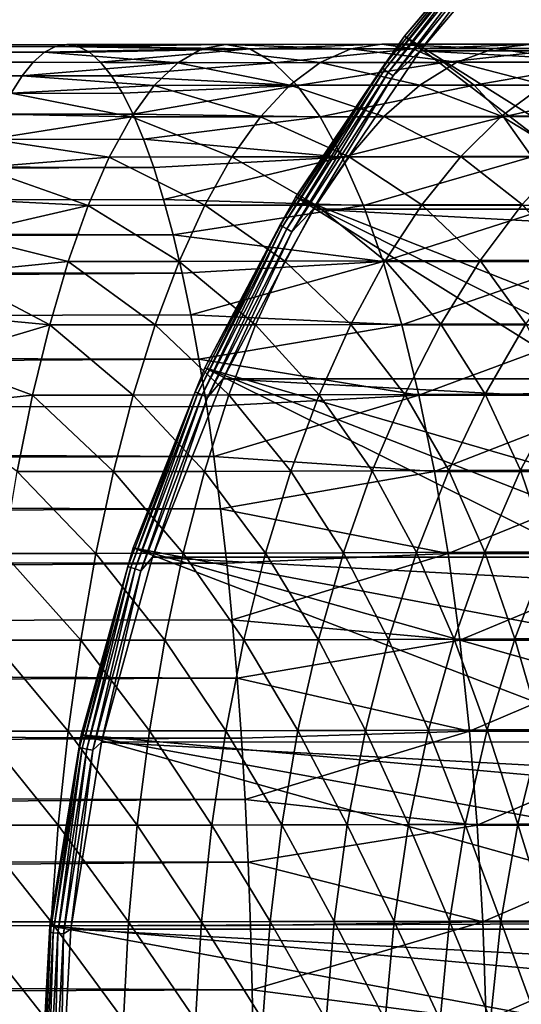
# Model space of a CAD drawing. Header units: metres. Extents: x -237 to 25, y -25 to 25.
# Tile 159 of 165: x -25.67 to -18.56, y 1.63 to 15.6. Entities that reach past the tile are written whole.
import ezdxf

# ---------------------------------------------------------------- set-up
doc = ezdxf.new("R2010")
doc.units = ezdxf.units.M
doc.layers.add('solid_10481232', color=7, linetype='CONTINUOUS')

msp = doc.modelspace()

# ---------------------------------------------------------------- linework, layer by layer
at = {"layer": 'solid_10481232'}
for points in [[(-18.432508, 17.460209, -145.689651), (-20.212236, 15.364952, -145.689651), (-11.789938, 10.065474, 140.937927)], [(-18.858963, 16.980686, -145.784805), (-20.212236, 15.364952, -145.689651), (-18.432508, 17.460209, -145.689651)], [(-19.991009, 15.160204, -146), (-18.22834, 17.238207, -146), (19.990479, 15.160904, -146)], [(-18.715261, 16.851297, -145.984756), (-18.22834, 17.238207, -146), (-19.991009, 15.160204, -146)], [(-18.858963, 16.980686, -145.784805), (-20.530617, 14.916367, -145.784805), (-20.212236, 15.364952, -145.689651)], [(-20.497026, 14.891962, -145.871353), (-20.530617, 14.916367, -145.784805), (-18.858963, 16.980686, -145.784805)], [(-18.828108, 16.952906, -145.871353), (-20.497026, 14.891962, -145.871353), (-18.858963, 16.980686, -145.784805)], [(-20.443039, 14.852736, -145.940369), (-20.497026, 14.891962, -145.871353), (-18.828108, 16.952906, -145.871353)], [(-18.778515, 16.908251, -145.940369), (-20.443039, 14.852736, -145.940369), (-18.828108, 16.952906, -145.871353)], [(-20.374178, 14.802707, -145.984756), (-20.443039, 14.852736, -145.940369), (-18.778515, 16.908251, -145.940369)], [(-18.715261, 16.851297, -145.984756), (-20.374178, 14.802707, -145.984756), (-18.778515, 16.908251, -145.940369)], [(-18.715261, 16.851297, -145.984756), (-19.991009, 15.160204, -146), (-20.374178, 14.802707, -145.984756)], [(-20.212236, 15.364952, -145.689651), (-21.754995, 13.089556, -145.689651), (-12.357357, 9.360065, 140.939117)], [(-20.530617, 14.916367, -145.784805), (-21.754995, 13.089556, -145.689651), (-20.212236, 15.364952, -145.689651)], [(-20.212236, 15.364952, -145.689651), (-12.357357, 9.360065, 140.939117), (-11.789938, 10.065474, 140.937927)], [(-159.541504, 15.22103, 195.487228), (-24.840109, 15.222143, 171.717224), (-25, 15.249923, 170.81044)], [(-159.541504, 15.22103, 195.487228), (-25, 15.249923, 170.81044), (-25.159891, 15.222143, 169.903656)], [(-25.159891, 15.222143, 169.903656), (-25, 15.249923, 170.81044), (-23.089212, 15.185607, 168.965775)], [(-25, 15.249923, 170.81044), (-22.747324, 15.25059, 170.330719), (-23.089212, 15.185607, 168.965775)], [(-25, 15.249923, 170.81044), (-24.840109, 15.222143, 171.717224), (-22.747324, 15.25059, 170.330719)], [(-24.840109, 15.222143, 171.717224), (-22.405437, 15.185607, 171.695648), (-22.747324, 15.25059, 170.330719)], [(-23.089212, 15.185607, 168.965775), (-22.747324, 15.25059, 170.330719), (-20.973326, 15.18765, 168.353394)], [(-22.747324, 15.25059, 170.330719), (-20.533073, 15.252642, 169.689972), (-20.973326, 15.18765, 168.353394)], [(-22.747324, 15.25059, 170.330719), (-22.405437, 15.185607, 171.695648), (-20.533073, 15.252642, 169.689972)], [(-22.405437, 15.185607, 171.695648), (-20.092819, 15.18765, 171.02655), (-20.533073, 15.252642, 169.689972)], [(-20.973326, 15.18765, 168.353394), (-20.533073, 15.252642, 169.689972), (-18.941109, 15.191071, 167.600464)], [(-20.533073, 15.252642, 169.689972), (-18.404154, 15.256078, 168.90155), (-18.941109, 15.191071, 167.600464)], [(-20.533073, 15.252642, 169.689972), (-20.092819, 15.18765, 171.02655), (-18.404154, 15.256078, 168.90155)], [(-20.092819, 15.18765, 171.02655), (-17.867197, 15.191071, 170.202652), (-18.404154, 15.256078, 168.90155)], [(-18.941109, 15.191071, 167.600464), (-18.404154, 15.256078, 168.90155), (-16.99684, 15.19587, 166.712784)], [(-160.191254, 14.990152, 191.802261), (-159.867279, 15.221148, 193.639618), (-25.477337, 15.000139, 168.103333)], [(-159.867279, 15.221148, 193.639618), (-25.159891, 15.222143, 169.903656), (-25.319197, 15.138804, 169.000183)], [(-159.867279, 15.221148, 193.639618), (-159.541504, 15.22103, 195.487228), (-25.159891, 15.222143, 169.903656)], [(-159.867279, 15.221148, 193.639618), (-25.319197, 15.138804, 169.000183), (-25.477337, 15.000139, 168.103333)], [(-159.541504, 15.22103, 195.487228), (-24.680803, 15.138804, 172.620682), (-24.840109, 15.222143, 171.717224)], [(-159.541504, 15.22103, 195.487228), (-159.218658, 14.991023, 197.318115), (-24.680803, 15.138804, 172.620682)], [(-159.218658, 14.991023, 197.318115), (-24.522663, 15.000139, 173.517548), (-24.680803, 15.138804, 172.620682)], [(-25.477337, 15.000139, 168.103333), (-25.319197, 15.138804, 169.000183), (-23.428179, 14.990929, 167.612503)], [(-25.319197, 15.138804, 169.000183), (-25.159891, 15.222143, 169.903656), (-23.089212, 15.185607, 168.965775)], [(-25.319197, 15.138804, 169.000183), (-23.089212, 15.185607, 168.965775), (-23.428179, 14.990929, 167.612503)], [(-24.840109, 15.222143, 171.717224), (-24.680803, 15.138804, 172.620682), (-22.405437, 15.185607, 171.695648)], [(-24.680803, 15.138804, 172.620682), (-24.522663, 15.000139, 173.517548), (-22.405437, 15.185607, 171.695648)], [(-24.522663, 15.000139, 173.517548), (-22.066471, 14.990929, 173.04892), (-22.405437, 15.185607, 171.695648)], [(-23.428179, 14.990929, 167.612503), (-23.089212, 15.185607, 168.965775), (-21.409817, 14.992946, 167.028244)], [(-23.089212, 15.185607, 168.965775), (-20.973326, 15.18765, 168.353394), (-21.409817, 14.992946, 167.028244)], [(-22.405437, 15.185607, 171.695648), (-22.066471, 14.990929, 173.04892), (-20.092819, 15.18765, 171.02655)], [(-22.066471, 14.990929, 173.04892), (-19.656328, 14.992946, 172.351715), (-20.092819, 15.18765, 171.02655)], [(-21.510923, 12.911892, -146), (-19.991009, 15.160204, -146), (21.510468, 12.912657, -146)], [(-20.374178, 14.802707, -145.984756), (-19.991009, 15.160204, -146), (-21.510923, 12.911892, -146)], [(-21.409817, 14.992946, 167.028244), (-20.973326, 15.18765, 168.353394), (-19.473476, 14.996323, 166.310486)], [(-20.973326, 15.18765, 168.353394), (-18.941109, 15.191071, 167.600464), (-19.473476, 14.996323, 166.310486)], [(-20.092819, 15.18765, 171.02655), (-19.656328, 14.992946, 172.351715), (-17.867197, 15.191071, 170.202652)], [(-19.991009, 15.160204, -146), (19.990479, 15.160904, -146), (21.510468, 12.912657, -146)], [(-19.656328, 14.992946, 172.351715), (-17.334831, 14.996323, 171.492615), (-17.867197, 15.191071, 170.202652)], [(-19.473476, 14.996323, 166.310486), (-18.941109, 15.191071, 167.600464), (-17.622749, 15.00106, 165.464951)], [(-18.941109, 15.191071, 167.600464), (-16.99684, 15.19587, 166.712784), (-17.622749, 15.00106, 165.464951)], [(-160.191254, 14.990152, 191.802261), (-25.477337, 15.000139, 168.103333), (-25.633738, 14.806802, 167.216339)], [(-160.191254, 14.990152, 191.802261), (-25.633738, 14.806802, 167.216339), (-25.787828, 14.55949, 166.342438)], [(-159.218658, 14.991023, 197.318115), (-24.366262, 14.806802, 174.404541), (-24.522663, 15.000139, 173.517548)], [(-159.218658, 14.991023, 197.318115), (-158.901474, 14.531817, 199.11702), (-24.366262, 14.806802, 174.404541)], [(-25.633738, 14.806802, 167.216339), (-25.477337, 15.000139, 168.103333), (-23.428179, 14.990929, 167.612503)], [(-25.633738, 14.806802, 167.216339), (-23.428179, 14.990929, 167.612503), (-23.761343, 14.668457, 166.282394)], [(-24.522663, 15.000139, 173.517548), (-24.366262, 14.806802, 174.404541), (-22.066471, 14.990929, 173.04892)], [(-24.366262, 14.806802, 174.404541), (-21.733307, 14.668457, 174.379028), (-22.066471, 14.990929, 173.04892)], [(-23.761343, 14.668457, 166.282394), (-23.428179, 14.990929, 167.612503), (-21.838837, 14.67043, 165.725769)], [(-23.428179, 14.990929, 167.612503), (-21.409817, 14.992946, 167.028244), (-21.838837, 14.67043, 165.725769)], [(-22.066471, 14.990929, 173.04892), (-21.733307, 14.668457, 174.379028), (-19.656328, 14.992946, 172.351715)], [(-21.838837, 14.67043, 165.725769), (-21.409817, 14.992946, 167.028244), (-19.996731, 14.673735, 165.042587)], [(-21.733307, 14.668457, 174.379028), (-19.227308, 14.67043, 173.65419), (-19.656328, 14.992946, 172.351715)], [(-21.409817, 14.992946, 167.028244), (-19.473476, 14.996323, 166.310486), (-19.996731, 14.673735, 165.042587)], [(-19.996731, 14.673735, 165.042587), (-19.473476, 14.996323, 166.310486), (-18.237947, 14.67837, 164.238464)], [(-19.656328, 14.992946, 172.351715), (-19.227308, 14.67043, 173.65419), (-17.334831, 14.996323, 171.492615)], [(-19.473476, 14.996323, 166.310486), (-17.622749, 15.00106, 165.464951), (-18.237947, 14.67837, 164.238464)], [(-19.227308, 14.67043, 173.65419), (-16.811575, 14.673735, 172.760513), (-17.334831, 14.996323, 171.492615)], [(-158.901474, 14.531817, 199.11702), (-24.212172, 14.55949, 175.278427), (-24.366262, 14.806802, 174.404541)], [(-25.787828, 14.55949, 166.342438), (-25.633738, 14.806802, 167.216339), (-23.761343, 14.668457, 166.282394)], [(-24.366262, 14.806802, 174.404541), (-24.212172, 14.55949, 175.278427), (-21.733307, 14.668457, 174.379028)], [(-20.530617, 14.916367, -145.784805), (-21.977333, 12.68862, -145.784805), (-21.754995, 13.089556, -145.689651)], [(-21.941376, 12.66786, -145.871353), (-21.977333, 12.68862, -145.784805), (-20.530617, 14.916367, -145.784805)], [(-20.497026, 14.891962, -145.871353), (-21.941376, 12.66786, -145.871353), (-20.530617, 14.916367, -145.784805)], [(-21.883583, 12.634493, -145.940369), (-21.941376, 12.66786, -145.871353), (-20.497026, 14.891962, -145.871353)], [(-20.443039, 14.852736, -145.940369), (-21.883583, 12.634493, -145.940369), (-20.497026, 14.891962, -145.871353)], [(-21.80987, 12.591935, -145.984756), (-21.883583, 12.634493, -145.940369), (-20.443039, 14.852736, -145.940369)], [(-20.374178, 14.802707, -145.984756), (-21.80987, 12.591935, -145.984756), (-20.443039, 14.852736, -145.940369)], [(-25.787828, 14.55949, 166.342438), (-23.761343, 14.668457, 166.282394), (-24.085848, 14.220782, 164.986862)], [(-24.212172, 14.55949, 175.278427), (-24.060963, 14.258965, 176.135986), (-21.733307, 14.668457, 174.379028)], [(-24.085848, 14.220782, 164.986862), (-23.761343, 14.668457, 166.282394), (-22.256708, 14.222695, 164.457138)], [(-24.060963, 14.258965, 176.135986), (-21.408802, 14.220782, 175.674561), (-21.733307, 14.668457, 174.379028)], [(-23.761343, 14.668457, 166.282394), (-21.838837, 14.67043, 165.725769), (-22.256708, 14.222695, 164.457138)], [(-22.256708, 14.222695, 164.457138), (-21.838837, 14.67043, 165.725769), (-20.506388, 14.225899, 163.807648)], [(-21.838837, 14.67043, 165.725769), (-19.996731, 14.673735, 165.042587), (-20.506388, 14.225899, 163.807648)], [(-20.374178, 14.802707, -145.984756), (-21.510923, 12.911892, -146), (-21.80987, 12.591935, -145.984756)], [(-21.733307, 14.668457, 174.379028), (-21.408802, 14.220782, 175.674561), (-19.227308, 14.67043, 173.65419)], [(-21.408802, 14.220782, 175.674561), (-18.809437, 14.222695, 174.922821), (-19.227308, 14.67043, 173.65419)], [(-20.506388, 14.225899, 163.807648), (-19.996731, 14.673735, 165.042587), (-18.837154, 14.230393, 163.043854)], [(-19.996731, 14.673735, 165.042587), (-18.237947, 14.67837, 164.238464), (-18.837154, 14.230393, 163.043854)], [(-19.227308, 14.67043, 173.65419), (-18.809437, 14.222695, 174.922821), (-16.811575, 14.673735, 172.760513)], [(-18.837154, 14.230393, 163.043854), (-18.237947, 14.67837, 164.238464), (-17.251276, 14.236178, 162.171188)], [(-18.809437, 14.222695, 174.922821), (-16.301918, 14.225899, 173.995453), (-16.811575, 14.673735, 172.760513)], [(-158.901474, 14.531817, 199.11702), (-24.060963, 14.258965, 176.135986), (-24.212172, 14.55949, 175.278427)], [(-158.901474, 14.531817, 199.11702), (-158.602676, 13.867048, 200.811569), (-24.060963, 14.258965, 176.135986)], [(-25.939037, 14.258965, 165.484894), (-25.787828, 14.55949, 166.342438), (-24.085848, 14.220782, 164.986862)], [(-158.602676, 13.867048, 200.811569), (-23.913177, 13.906404, 176.974121), (-24.060963, 14.258965, 176.135986)], [(-26.086823, 13.906404, 164.646759), (-25.939037, 14.258965, 165.484894), (-24.085848, 14.220782, 164.986862)], [(-24.060963, 14.258965, 176.135986), (-23.913177, 13.906404, 176.974121), (-21.408802, 14.220782, 175.674561)], [(-26.086823, 13.906404, 164.646759), (-24.085848, 14.220782, 164.986862), (-24.398939, 13.651788, 163.736893)], [(-24.398939, 13.651788, 163.736893), (-24.085848, 14.220782, 164.986862), (-22.65988, 13.653625, 163.233139)], [(-24.085848, 14.220782, 164.986862), (-22.256708, 14.222695, 164.457138), (-22.65988, 13.653625, 163.233139)], [(-23.913177, 13.906404, 176.974121), (-21.095711, 13.651788, 176.92453), (-21.408802, 14.220782, 175.674561)], [(-22.65988, 13.653625, 163.233139), (-22.256708, 14.222695, 164.457138), (-20.998116, 13.6567, 162.61615)], [(-22.256708, 14.222695, 164.457138), (-20.506388, 14.225899, 163.807648), (-20.998116, 13.6567, 162.61615)], [(-21.408802, 14.220782, 175.674561), (-21.095711, 13.651788, 176.92453), (-18.809437, 14.222695, 174.922821)], [(-21.095711, 13.651788, 176.92453), (-18.406267, 13.653625, 176.14682), (-18.809437, 14.222695, 174.922821)], [(-20.998116, 13.6567, 162.61615), (-20.506388, 14.225899, 163.807648), (-19.415285, 13.661015, 161.891266)], [(-20.506388, 14.225899, 163.807648), (-18.837154, 14.230393, 163.043854), (-19.415285, 13.661015, 161.891266)], [(-19.415285, 13.661015, 161.891266), (-18.837154, 14.230393, 163.043854), (-17.913023, 13.666568, 161.063812)], [(-18.837154, 14.230393, 163.043854), (-17.251276, 14.236178, 162.171188), (-17.913023, 13.666568, 161.063812)], [(-18.809437, 14.222695, 174.922821), (-18.406267, 13.653625, 176.14682), (-16.301918, 14.225899, 173.995453)], [(-158.602676, 13.867048, 200.811569), (-23.769352, 13.503176, 177.78978), (-23.913177, 13.906404, 176.974121)], [(-158.602676, 13.867048, 200.811569), (-158.329697, 13.033628, 202.359695), (-23.769352, 13.503176, 177.78978)], [(-26.230648, 13.503176, 163.831085), (-26.086823, 13.906404, 164.646759), (-24.398939, 13.651788, 163.736893)], [(-23.913177, 13.906404, 176.974121), (-23.769352, 13.503176, 177.78978), (-21.095711, 13.651788, 176.92453)], [(-26.230648, 13.503176, 163.831085), (-24.398939, 13.651788, 163.736893), (-24.697939, 12.966365, 162.543182)], [(-24.697939, 12.966365, 162.543182), (-24.398939, 13.651788, 163.736893), (-23.044907, 12.968109, 162.064224)], [(-24.398939, 13.651788, 163.736893), (-22.65988, 13.653625, 163.233139), (-23.044907, 12.968109, 162.064224)], [(-23.769352, 13.503176, 177.78978), (-23.63002, 13.050658, 178.579971), (-21.095711, 13.651788, 176.92453)], [(-23.63002, 13.050658, 178.579971), (-20.796709, 12.966365, 178.11824), (-21.095711, 13.651788, 176.92453)], [(-23.044907, 12.968109, 162.064224), (-22.65988, 13.653625, 163.233139), (-21.467716, 12.97103, 161.478271)], [(-22.65988, 13.653625, 163.233139), (-20.998116, 13.6567, 162.61615), (-21.467716, 12.97103, 161.478271)], [(-21.467716, 12.97103, 161.478271), (-20.998116, 13.6567, 162.61615), (-19.967398, 12.975128, 160.790543)], [(-21.095711, 13.651788, 176.92453), (-20.796709, 12.966365, 178.11824), (-18.406267, 13.653625, 176.14682)], [(-20.998116, 13.6567, 162.61615), (-19.415285, 13.661015, 161.891266), (-19.967398, 12.975128, 160.790543)], [(-20.796709, 12.966365, 178.11824), (-18.021238, 12.968109, 177.315735), (-18.406267, 13.653625, 176.14682)], [(-19.967398, 12.975128, 160.790543), (-19.415285, 13.661015, 161.891266), (-18.544989, 12.980403, 160.006287)], [(-19.415285, 13.661015, 161.891266), (-17.913023, 13.666568, 161.063812), (-18.544989, 12.980403, 160.006287)], [(-158.329697, 13.033628, 202.359695), (-23.63002, 13.050658, 178.579971), (-23.769352, 13.503176, 177.78978)], [(-26.36998, 13.050658, 163.040894), (-26.230648, 13.503176, 163.831085), (-24.697939, 12.966365, 162.543182)], [(-158.329697, 13.033628, 202.359695), (-23.495695, 12.550447, 179.341766), (-23.63002, 13.050658, 178.579971)], [(-158.329697, 13.033628, 202.359695), (-158.088943, 12.082924, 203.725082), (-23.495695, 12.550447, 179.341766)], [(-26.504305, 12.550447, 162.279099), (-26.36998, 13.050658, 163.040894), (-24.697939, 12.966365, 162.543182)], [(-23.63002, 13.050658, 178.579971), (-23.495695, 12.550447, 179.341766), (-20.796709, 12.966365, 178.11824)], [(-21.754995, 13.089556, -145.689651), (-23.042696, 10.660696, -145.689651), (-13.36444, 7.855211, 140.941452)], [(-21.977333, 12.68862, -145.784805), (-23.042696, 10.660696, -145.689651), (-21.754995, 13.089556, -145.689651)], [(-21.754995, 13.089556, -145.689651), (-12.882895, 8.622347, 140.940308), (-12.357357, 9.360065, 140.939117)], [(-21.754995, 13.089556, -145.689651), (-13.36444, 7.855211, 140.941452), (-12.882895, 8.622347, 140.940308)], [(-26.504305, 12.550447, 162.279099), (-24.697939, 12.966365, 162.543182), (-24.980289, 12.170236, 161.415939)], [(-24.980289, 12.170236, 161.415939), (-24.697939, 12.966365, 162.543182), (-23.408493, 12.171873, 160.960403)], [(-24.697939, 12.966365, 162.543182), (-23.044907, 12.968109, 162.064224), (-23.408493, 12.171873, 160.960403)], [(-23.495695, 12.550447, 179.341766), (-20.51436, 12.170236, 179.245483), (-20.796709, 12.966365, 178.11824)], [(-23.408493, 12.171873, 160.960403), (-23.044907, 12.968109, 162.064224), (-21.911165, 12.174615, 160.403748)], [(-23.044907, 12.968109, 162.064224), (-21.467716, 12.97103, 161.478271), (-21.911165, 12.174615, 160.403748)], [(-22.783834, 10.50605, -146), (-21.510923, 12.911892, -146), (22.783457, 10.506869, -146)], [(-21.80987, 12.591935, -145.984756), (-21.510923, 12.911892, -146), (-22.783834, 10.50605, -146)], [(-21.911165, 12.174615, 160.403748), (-21.467716, 12.97103, 161.478271), (-20.488766, 12.178461, 159.751114)], [(-21.510923, 12.911892, -146), (21.510468, 12.912657, -146), (22.783457, 10.506869, -146)], [(-21.467716, 12.97103, 161.478271), (-19.967398, 12.975128, 160.790543), (-20.488766, 12.178461, 159.751114)], [(-20.796709, 12.966365, 178.11824), (-20.51436, 12.170236, 179.245483), (-18.021238, 12.968109, 177.315735)], [(-20.51436, 12.170236, 179.245483), (-17.657652, 12.171873, 178.419556), (-18.021238, 12.968109, 177.315735)], [(-20.488766, 12.178461, 159.751114), (-19.967398, 12.975128, 160.790543), (-19.141764, 12.183413, 159.007629)], [(-19.967398, 12.975128, 160.790543), (-18.544989, 12.980403, 160.006287), (-19.141764, 12.183413, 159.007629)], [(-19.141764, 12.183413, 159.007629), (-18.544989, 12.980403, 160.006287), (-17.871058, 12.189468, 158.177963)], [(-21.977333, 12.68862, -145.784805), (-23.183262, 10.321853, -145.784805), (-23.042696, 10.660696, -145.689651)], [(-23.14533, 10.304965, -145.871353), (-23.183262, 10.321853, -145.784805), (-21.977333, 12.68862, -145.784805)], [(-21.941376, 12.66786, -145.871353), (-23.14533, 10.304965, -145.871353), (-21.977333, 12.68862, -145.784805)], [(-23.084366, 10.277822, -145.940369), (-23.14533, 10.304965, -145.871353), (-21.941376, 12.66786, -145.871353)], [(-21.883583, 12.634493, -145.940369), (-23.084366, 10.277822, -145.940369), (-21.941376, 12.66786, -145.871353)], [(-23.006609, 10.243202, -145.984756), (-23.084366, 10.277822, -145.940369), (-21.883583, 12.634493, -145.940369)], [(-21.80987, 12.591935, -145.984756), (-23.006609, 10.243202, -145.984756), (-21.883583, 12.634493, -145.940369)], [(-21.80987, 12.591935, -145.984756), (-22.783834, 10.50605, -146), (-23.006609, 10.243202, -145.984756)], [(-158.088943, 12.082924, 203.725082), (-23.36685, 12.004497, 180.072479), (-23.495695, 12.550447, 179.341766)], [(-26.63315, 12.004497, 161.548386), (-26.504305, 12.550447, 162.279099), (-24.980289, 12.170236, 161.415939)], [(-23.495695, 12.550447, 179.341766), (-23.36685, 12.004497, 180.072479), (-20.51436, 12.170236, 179.245483)], [(-26.63315, 12.004497, 161.548386), (-24.980289, 12.170236, 161.415939), (-25.243607, 11.270379, 160.364685)], [(-25.243607, 11.270379, 160.364685), (-24.980289, 12.170236, 161.415939), (-23.747568, 11.271895, 159.930984)], [(-24.980289, 12.170236, 161.415939), (-23.408493, 12.171873, 160.960403), (-23.747568, 11.271895, 159.930984)], [(-23.747568, 11.271895, 159.930984), (-23.408493, 12.171873, 160.960403), (-22.324718, 11.274434, 159.401672)], [(-23.408493, 12.171873, 160.960403), (-21.911165, 12.174615, 160.403748), (-22.324718, 11.274434, 159.401672)], [(-23.36685, 12.004497, 180.072479), (-23.243961, 11.414783, 180.769424), (-20.51436, 12.170236, 179.245483)], [(-23.243961, 11.414783, 180.769424), (-20.251043, 11.270379, 180.296738), (-20.51436, 12.170236, 179.245483)], [(-22.324718, 11.274434, 159.401672), (-21.911165, 12.174615, 160.403748), (-20.974987, 11.277996, 158.781769)], [(-21.911165, 12.174615, 160.403748), (-20.488766, 12.178461, 159.751114), (-20.974987, 11.277996, 158.781769)], [(-20.974987, 11.277996, 158.781769), (-20.488766, 12.178461, 159.751114), (-19.698305, 11.282581, 158.076309)], [(-20.51436, 12.170236, 179.245483), (-20.251043, 11.270379, 180.296738), (-17.657652, 12.171873, 178.419556)], [(-20.488766, 12.178461, 159.751114), (-19.141764, 12.183413, 159.007629), (-19.698305, 11.282581, 158.076309)], [(-20.251043, 11.270379, 180.296738), (-17.318577, 11.271895, 179.448975), (-17.657652, 12.171873, 178.419556)], [(-19.698305, 11.282581, 158.076309), (-19.141764, 12.183413, 159.007629), (-18.4951, 11.288189, 157.28981)], [(-19.141764, 12.183413, 159.007629), (-17.871058, 12.189468, 158.177963), (-18.4951, 11.288189, 157.28981)], [(-158.088943, 12.082924, 203.725082), (-157.882523, 11.066442, 204.895737), (-23.36685, 12.004497, 180.072479)], [(-157.882523, 11.066442, 204.895737), (-23.243961, 11.414783, 180.769424), (-23.36685, 12.004497, 180.072479)], [(-26.756039, 11.414783, 160.85144), (-26.63315, 12.004497, 161.548386), (-25.243607, 11.270379, 160.364685)], [(-157.882523, 11.066442, 204.895737), (-23.127491, 10.783348, 181.429962), (-23.243961, 11.414783, 180.769424)], [(-26.872509, 10.783348, 160.190918), (-26.756039, 11.414783, 160.85144), (-25.243607, 11.270379, 160.364685)], [(-23.243961, 11.414783, 180.769424), (-23.127491, 10.783348, 181.429962), (-20.251043, 11.270379, 180.296738)], [(-26.872509, 10.783348, 160.190918), (-25.243607, 11.270379, 160.364685), (-25.485601, 10.274258, 159.39856)], [(-25.485601, 10.274258, 159.39856), (-25.243607, 11.270379, 160.364685), (-24.059189, 10.27564, 158.984924)], [(-25.243607, 11.270379, 160.364685), (-23.747568, 11.271895, 159.930984), (-24.059189, 10.27564, 158.984924)], [(-24.059189, 10.27564, 158.984924), (-23.747568, 11.271895, 159.930984), (-22.704788, 10.277954, 158.480728)], [(-23.747568, 11.271895, 159.930984), (-22.324718, 11.274434, 159.401672), (-22.704788, 10.277954, 158.480728)], [(-23.127491, 10.783348, 181.429962), (-20.009048, 10.274258, 181.262863), (-20.251043, 11.270379, 180.296738)], [(-22.704788, 10.277954, 158.480728), (-22.324718, 11.274434, 159.401672), (-21.421839, 10.281201, 157.8909)], [(-22.324718, 11.274434, 159.401672), (-20.974987, 11.277996, 158.781769), (-21.421839, 10.281201, 157.8909)], [(-21.421839, 10.281201, 157.8909), (-20.974987, 11.277996, 158.781769), (-20.209785, 10.28538, 157.220398)], [(-20.974987, 11.277996, 158.781769), (-19.698305, 11.282581, 158.076309), (-20.209785, 10.28538, 157.220398)], [(-20.251043, 11.270379, 180.296738), (-20.009048, 10.274258, 181.262863), (-17.318577, 11.271895, 179.448975)], [(-20.209785, 10.28538, 157.220398), (-19.698305, 11.282581, 158.076309), (-19.068613, 10.290493, 156.473572)], [(-20.009048, 10.274258, 181.262863), (-17.006956, 10.27564, 180.395035), (-17.318577, 11.271895, 179.448975)], [(-19.698305, 11.282581, 158.076309), (-18.4951, 11.288189, 157.28981), (-19.068613, 10.290493, 156.473572)], [(-19.068613, 10.290493, 156.473572), (-18.4951, 11.288189, 157.28981), (-17.999414, 10.296538, 155.653656)], [(-157.882523, 11.066442, 204.895737), (-157.707413, 10.014206, 205.888885), (-23.127491, 10.783348, 181.429962)], [(-157.707413, 10.014206, 205.888885), (-23.017853, 10.112566, 182.051758), (-23.127491, 10.783348, 181.429962)], [(-26.982147, 10.112566, 159.569122), (-26.872509, 10.783348, 160.190918), (-25.485601, 10.274258, 159.39856)], [(-23.127491, 10.783348, 181.429962), (-23.017853, 10.112566, 182.051758), (-20.009048, 10.274258, 181.262863)], [(-23.042696, 10.660696, -145.689651), (-24.060244, 8.106847, -145.689651), (-14.187705, 6.246556, 140.943481)], [(-23.183262, 10.321853, -145.784805), (-24.060244, 8.106847, -145.689651), (-23.042696, 10.660696, -145.689651)], [(-23.042696, 10.660696, -145.689651), (-13.800101, 7.061777, 140.94252), (-13.36444, 7.855211, 140.941452)], [(-23.042696, 10.660696, -145.689651), (-14.187705, 6.246556, 140.943481), (-13.800101, 7.061777, 140.94252)], [(-23.78537, 7.976997, -146), (-22.783834, 10.50605, -146), (23.785091, 7.977859, -146)], [(-23.006609, 10.243202, -145.984756), (-22.783834, 10.50605, -146), (-23.78537, 7.976997, -146)], [(-22.783834, 10.50605, -146), (22.783457, 10.506869, -146), (23.785091, 7.977859, -146)], [(-26.982147, 10.112566, 159.569122), (-25.485601, 10.274258, 159.39856), (-25.704262, 9.190574, 158.525589)], [(-25.704262, 9.190574, 158.525589), (-25.485601, 10.274258, 159.39856), (-24.340759, 9.19181, 158.130096)], [(-25.485601, 10.274258, 159.39856), (-24.059189, 10.27564, 158.984924), (-24.340759, 9.19181, 158.130096)], [(-24.340759, 9.19181, 158.130096), (-24.059189, 10.27564, 158.984924), (-23.048206, 9.19388, 157.64859)], [(-23.183262, 10.321853, -145.784805), (-24.135187, 7.841998, -145.784805), (-24.060244, 8.106847, -145.689651)], [(-24.095701, 7.829168, -145.871353), (-24.135187, 7.841998, -145.784805), (-23.183262, 10.321853, -145.784805)], [(-23.14533, 10.304965, -145.871353), (-24.095701, 7.829168, -145.871353), (-23.183262, 10.321853, -145.784805)], [(-24.032232, 7.808546, -145.940369), (-24.095701, 7.829168, -145.871353), (-23.14533, 10.304965, -145.871353)], [(-24.059189, 10.27564, 158.984924), (-22.704788, 10.277954, 158.480728), (-23.048206, 9.19388, 157.64859)], [(-23.084366, 10.277822, -145.940369), (-24.032232, 7.808546, -145.940369), (-23.14533, 10.304965, -145.871353)], [(-23.951283, 7.782244, -145.984756), (-24.032232, 7.808546, -145.940369), (-23.084366, 10.277822, -145.940369)], [(-23.006609, 10.243202, -145.984756), (-23.951283, 7.782244, -145.984756), (-23.084366, 10.277822, -145.940369)], [(-23.006609, 10.243202, -145.984756), (-23.78537, 7.976997, -146), (-23.951283, 7.782244, -145.984756)], [(-23.048206, 9.19388, 157.64859), (-22.704788, 10.277954, 158.480728), (-21.8256, 9.196785, 157.085938)], [(-23.017853, 10.112566, 182.051758), (-22.915434, 9.404941, 182.632599), (-20.009048, 10.274258, 181.262863)], [(-22.915434, 9.404941, 182.632599), (-19.790388, 9.190574, 182.135834), (-20.009048, 10.274258, 181.262863)], [(-22.704788, 10.277954, 158.480728), (-21.421839, 10.281201, 157.8909), (-21.8256, 9.196785, 157.085938)], [(-21.8256, 9.196785, 157.085938), (-21.421839, 10.281201, 157.8909), (-20.671942, 9.200523, 156.447021)], [(-21.421839, 10.281201, 157.8909), (-20.209785, 10.28538, 157.220398), (-20.671942, 9.200523, 156.447021)], [(-20.671942, 9.200523, 156.447021), (-20.209785, 10.28538, 157.220398), (-19.586823, 9.205097, 155.736053)], [(-20.209785, 10.28538, 157.220398), (-19.068613, 10.290493, 156.473572), (-19.586823, 9.205097, 155.736053)], [(-20.009048, 10.274258, 181.262863), (-19.790388, 9.190574, 182.135834), (-17.006956, 10.27564, 180.395035)], [(-19.790388, 9.190574, 182.135834), (-16.725386, 9.19181, 181.249863), (-17.006956, 10.27564, 180.395035)], [(-19.586823, 9.205097, 155.736053), (-19.068613, 10.290493, 156.473572), (-18.571022, 9.210504, 154.956039)], [(-19.068613, 10.290493, 156.473572), (-17.999414, 10.296538, 155.653656), (-18.571022, 9.210504, 154.956039)], [(-18.571022, 9.210504, 154.956039), (-17.999414, 10.296538, 155.653656), (-17.625465, 9.216745, 154.109818)], [(-157.707413, 10.014206, 205.888885), (-22.915434, 9.404941, 182.632599), (-23.017853, 10.112566, 182.051758)], [(-157.707413, 10.014206, 205.888885), (-157.561478, 8.958228, 206.716492), (-22.915434, 9.404941, 182.632599)], [(-157.561478, 8.958228, 206.716492), (-22.820629, 8.662981, 183.170258), (-22.915434, 9.404941, 182.632599)], [(-22.915434, 9.404941, 182.632599), (-22.820629, 8.662981, 183.170258), (-19.790388, 9.190574, 182.135834)], [(-25.897667, 8.028411, 157.753448), (-25.704262, 9.190574, 158.525589), (-24.589811, 8.029491, 157.373993)], [(-25.704262, 9.190574, 158.525589), (-24.340759, 9.19181, 158.130096), (-24.589811, 8.029491, 157.373993)], [(-24.589811, 8.029491, 157.373993), (-24.340759, 9.19181, 158.130096), (-23.351963, 8.0313, 156.912567)], [(-24.340759, 9.19181, 158.130096), (-23.048206, 9.19388, 157.64859), (-23.351963, 8.0313, 156.912567)], [(-23.351963, 8.0313, 156.912567), (-23.048206, 9.19388, 157.64859), (-22.18273, 8.033837, 156.373947)], [(-23.048206, 9.19388, 157.64859), (-21.8256, 9.196785, 157.085938), (-22.18273, 8.033837, 156.373947)], [(-22.820629, 8.662981, 183.170258), (-19.596983, 8.028411, 182.907974), (-19.790388, 9.190574, 182.135834)], [(-22.18273, 8.033837, 156.373947), (-21.8256, 9.196785, 157.085938), (-21.080725, 8.037104, 155.762955)], [(-21.8256, 9.196785, 157.085938), (-20.671942, 9.200523, 156.447021), (-21.080725, 8.037104, 155.762955)], [(-21.080725, 8.037104, 155.762955), (-20.671942, 9.200523, 156.447021), (-20.045185, 8.041098, 155.083694)], [(-20.671942, 9.200523, 156.447021), (-19.586823, 9.205097, 155.736053), (-20.045185, 8.041098, 155.083694)], [(-20.045185, 8.041098, 155.083694), (-19.586823, 9.205097, 155.736053), (-19.076616, 8.045821, 154.338989)], [(-19.790388, 9.190574, 182.135834), (-19.596983, 8.028411, 182.907974), (-16.725386, 9.19181, 181.249863)], [(-19.596983, 8.028411, 182.907974), (-16.476334, 8.029491, 182.005966), (-16.725386, 9.19181, 181.249863)], [(-19.586823, 9.205097, 155.736053), (-18.571022, 9.210504, 154.956039), (-19.076616, 8.045821, 154.338989)], [(-19.076616, 8.045821, 154.338989), (-18.571022, 9.210504, 154.956039), (-18.17568, 8.051273, 153.531448)], [(-18.571022, 9.210504, 154.956039), (-17.625465, 9.216745, 154.109818), (-18.17568, 8.051273, 153.531448)], [(-157.561478, 8.958228, 206.716492), (-157.439697, 7.902229, 207.40715), (-22.820629, 8.662981, 183.170258)], [(-157.439697, 7.902229, 207.40715), (-22.733788, 7.889366, 183.662766), (-22.820629, 8.662981, 183.170258)], [(-22.820629, 8.662981, 183.170258), (-22.733788, 7.889366, 183.662766), (-19.596983, 8.028411, 182.907974)], [(-24.060244, 8.106847, -145.689651), (-24.795706, 5.457952, -145.689651), (-14.815877, 4.560529, 140.945175)], [(-24.135187, 7.841998, -145.784805), (-24.795706, 5.457952, -145.689651), (-24.060244, 8.106847, -145.689651)], [(-24.060244, 8.106847, -145.689651), (-14.525928, 5.413582, 140.944382), (-14.187705, 6.246556, 140.943481)], [(-24.060244, 8.106847, -145.689651), (-14.815877, 4.560529, 140.945175), (-14.525928, 5.413582, 140.944382)], [(-26.064217, 6.797788, 157.088531), (-25.897667, 8.028411, 157.753448), (-24.804279, 6.798703, 156.722885)], [(-25.897667, 8.028411, 157.753448), (-24.589811, 8.029491, 157.373993), (-24.804279, 6.798703, 156.722885)], [(-24.804279, 6.798703, 156.722885), (-24.589811, 8.029491, 157.373993), (-23.613539, 6.800234, 156.278748)], [(-24.589811, 8.029491, 157.373993), (-23.351963, 8.0313, 156.912567), (-23.613539, 6.800234, 156.278748)], [(-24.511478, 5.353465, -146), (-23.78537, 7.976997, -146), (24.511305, 5.354273, -146)], [(-23.951283, 7.782244, -145.984756), (-23.78537, 7.976997, -146), (-24.511478, 5.353465, -146)], [(-23.78537, 7.976997, -146), (23.785091, 7.977859, -146), (24.511305, 5.354273, -146)], [(-23.613539, 6.800234, 156.278748), (-23.351963, 8.0313, 156.912567), (-22.490267, 6.802382, 155.760834)], [(-23.351963, 8.0313, 156.912567), (-22.18273, 8.033837, 156.373947), (-22.490267, 6.802382, 155.760834)], [(-22.733788, 7.889366, 183.662766), (-22.655201, 7.086999, 184.108444), (-19.596983, 8.028411, 182.907974)], [(-22.655201, 7.086999, 184.108444), (-19.430433, 6.797788, 183.572891), (-19.596983, 8.028411, 182.907974)], [(-22.490267, 6.802382, 155.760834), (-22.18273, 8.033837, 156.373947), (-21.432741, 6.805148, 155.173889)], [(-22.18273, 8.033837, 156.373947), (-21.080725, 8.037104, 155.762955), (-21.432741, 6.805148, 155.173889)], [(-21.432741, 6.805148, 155.173889), (-21.080725, 8.037104, 155.762955), (-20.439896, 6.80853, 154.521942)], [(-21.080725, 8.037104, 155.762955), (-20.045185, 8.041098, 155.083694), (-20.439896, 6.80853, 154.521942)], [(-20.439896, 6.80853, 154.521942), (-20.045185, 8.041098, 155.083694), (-19.511999, 6.81253, 153.807632)], [(-20.045185, 8.041098, 155.083694), (-19.076616, 8.045821, 154.338989), (-19.511999, 6.81253, 153.807632)], [(-19.596983, 8.028411, 182.907974), (-19.430433, 6.797788, 183.572891), (-16.476334, 8.029491, 182.005966)], [(-19.511999, 6.81253, 153.807632), (-19.076616, 8.045821, 154.338989), (-18.649487, 6.817146, 153.033401)], [(-19.430433, 6.797788, 183.572891), (-16.261866, 6.798703, 182.657074), (-16.476334, 8.029491, 182.005966)], [(-19.076616, 8.045821, 154.338989), (-18.17568, 8.051273, 153.531448), (-18.649487, 6.817146, 153.033401)], [(-18.649487, 6.817146, 153.033401), (-18.17568, 8.051273, 153.531448), (-17.852795, 6.82238, 152.201721)], [(-157.439697, 7.902229, 207.40715), (-157.339691, 6.862299, 207.974335), (-22.733788, 7.889366, 183.662766)], [(-157.339691, 6.862299, 207.974335), (-22.655201, 7.086999, 184.108444), (-22.733788, 7.889366, 183.662766)], [(-24.135187, 7.841998, -145.784805), (-24.822685, 5.276225, -145.784805), (-24.795706, 5.457952, -145.689651)], [(-24.782072, 5.267592, -145.871353), (-24.822685, 5.276225, -145.784805), (-24.135187, 7.841998, -145.784805)], [(-24.095701, 7.829168, -145.871353), (-24.782072, 5.267592, -145.871353), (-24.135187, 7.841998, -145.784805)], [(-24.716797, 5.253717, -145.940369), (-24.782072, 5.267592, -145.871353), (-24.095701, 7.829168, -145.871353)], [(-24.032232, 7.808546, -145.940369), (-24.716797, 5.253717, -145.940369), (-24.095701, 7.829168, -145.871353)], [(-24.633541, 5.236021, -145.984756), (-24.716797, 5.253717, -145.940369), (-24.032232, 7.808546, -145.940369)], [(-23.951283, 7.782244, -145.984756), (-24.633541, 5.236021, -145.984756), (-24.032232, 7.808546, -145.940369)], [(-23.951283, 7.782244, -145.984756), (-24.511478, 5.353465, -146), (-24.633541, 5.236021, -145.984756)], [(-157.339691, 6.862299, 207.974335), (-22.585167, 6.258797, 184.50563), (-22.655201, 7.086999, 184.108444)], [(-22.655201, 7.086999, 184.108444), (-22.585167, 6.258797, 184.50563), (-19.430433, 6.797788, 183.572891)], [(-157.339691, 6.862299, 207.974335), (-157.257309, 5.826213, 208.441544), (-22.585167, 6.258797, 184.50563)], [(-26.202456, 5.509167, 156.536621), (-26.064217, 6.797788, 157.088531), (-24.982292, 5.509908, 156.182449)], [(-26.064217, 6.797788, 157.088531), (-24.804279, 6.798703, 156.722885), (-24.982292, 5.509908, 156.182449)], [(-24.982292, 5.509908, 156.182449), (-24.804279, 6.798703, 156.722885), (-23.830652, 5.511149, 155.752655)], [(-24.804279, 6.798703, 156.722885), (-23.613539, 6.800234, 156.278748), (-23.830652, 5.511149, 155.752655)], [(-23.830652, 5.511149, 155.752655), (-23.613539, 6.800234, 156.278748), (-22.745529, 5.51289, 155.251923)], [(-23.613539, 6.800234, 156.278748), (-22.490267, 6.802382, 155.760834), (-22.745529, 5.51289, 155.251923)], [(-22.745529, 5.51289, 155.251923), (-22.490267, 6.802382, 155.760834), (-21.724924, 5.515131, 154.684937)], [(-22.585167, 6.258797, 184.50563), (-19.292192, 5.509167, 184.124802), (-19.430433, 6.797788, 183.572891)], [(-22.490267, 6.802382, 155.760834), (-21.432741, 6.805148, 155.173889), (-21.724924, 5.515131, 154.684937)], [(-21.724924, 5.515131, 154.684937), (-21.432741, 6.805148, 155.173889), (-20.767515, 5.517873, 154.055664)], [(-21.432741, 6.805148, 155.173889), (-20.439896, 6.80853, 154.521942), (-20.767515, 5.517873, 154.055664)], [(-20.767515, 5.517873, 154.055664), (-20.439896, 6.80853, 154.521942), (-19.873379, 5.521114, 153.366592)], [(-20.439896, 6.80853, 154.521942), (-19.511999, 6.81253, 153.807632), (-19.873379, 5.521114, 153.366592)], [(-19.873379, 5.521114, 153.366592), (-19.511999, 6.81253, 153.807632), (-19.042759, 5.524855, 152.62001)], [(-19.511999, 6.81253, 153.807632), (-18.649487, 6.817146, 153.033401), (-19.042759, 5.524855, 152.62001)], [(-19.430433, 6.797788, 183.572891), (-19.292192, 5.509167, 184.124802), (-16.261866, 6.798703, 182.657074)], [(-19.292192, 5.509167, 184.124802), (-16.083853, 5.509908, 183.19751), (-16.261866, 6.798703, 182.657074)], [(-19.042759, 5.524855, 152.62001), (-18.649487, 6.817146, 153.033401), (-18.275906, 5.529097, 151.818237)], [(-18.649487, 6.817146, 153.033401), (-17.852795, 6.82238, 152.201721), (-18.275906, 5.529097, 151.818237)], [(-157.257309, 5.826213, 208.441544), (-22.52396, 5.407717, 184.852768), (-22.585167, 6.258797, 184.50563)], [(-22.585167, 6.258797, 184.50563), (-22.52396, 5.407717, 184.852768), (-19.292192, 5.509167, 184.124802)], [(-157.257309, 5.826213, 208.441544), (-157.190643, 4.793305, 208.81958), (-22.52396, 5.407717, 184.852768)], [(-26.311216, 4.173523, 156.102417), (-26.202456, 5.509167, 156.536621), (-25.122345, 4.174084, 155.757263)], [(-26.202456, 5.509167, 156.536621), (-24.982292, 5.509908, 156.182449), (-25.122345, 4.174084, 155.757263)], [(-24.795706, 5.457952, -145.689651), (-25.240461, 2.745067, -145.689651), (-15.249555, 2.785415, 140.946274)], [(-24.822685, 5.276225, -145.784805), (-25.240461, 2.745067, -145.689651), (-24.795706, 5.457952, -145.689651)], [(-25.122345, 4.174084, 155.757263), (-24.982292, 5.509908, 156.182449), (-24.001469, 4.175025, 155.338745)], [(-24.982292, 5.509908, 156.182449), (-23.830652, 5.511149, 155.752655), (-24.001469, 4.175025, 155.338745)], [(-24.795706, 5.457952, -145.689651), (-15.057657, 3.684413, 140.945816), (-14.815877, 4.560529, 140.945175)], [(-24.795706, 5.457952, -145.689651), (-15.249555, 2.785415, 140.946274), (-15.057657, 3.684413, 140.945816)], [(-24.001469, 4.175025, 155.338745), (-23.830652, 5.511149, 155.752655), (-22.94636, 4.176343, 154.851547)], [(-23.830652, 5.511149, 155.752655), (-22.745529, 5.51289, 155.251923), (-22.94636, 4.176343, 154.851547)], [(-22.94636, 4.176343, 154.851547), (-22.745529, 5.51289, 155.251923), (-21.9548, 4.178041, 154.300262)], [(-22.745529, 5.51289, 155.251923), (-21.724924, 5.515131, 154.684937), (-21.9548, 4.178041, 154.300262)], [(-22.52396, 5.407717, 184.852768), (-22.471783, 4.536903, 185.148666), (-19.292192, 5.509167, 184.124802)], [(-22.471783, 4.536903, 185.148666), (-19.183434, 4.173523, 184.559006), (-19.292192, 5.509167, 184.124802)], [(-21.9548, 4.178041, 154.300262), (-21.724924, 5.515131, 154.684937), (-21.025272, 4.180118, 153.688828)], [(-21.724924, 5.515131, 154.684937), (-20.767515, 5.517873, 154.055664), (-21.025272, 4.180118, 153.688828)], [(-21.025272, 4.180118, 153.688828), (-20.767515, 5.517873, 154.055664), (-20.157694, 4.182573, 153.019592)], [(-20.767515, 5.517873, 154.055664), (-19.873379, 5.521114, 153.366592), (-20.157694, 4.182573, 153.019592)], [(-20.157694, 4.182573, 153.019592), (-19.873379, 5.521114, 153.366592), (-19.352167, 4.185408, 152.294769)], [(-19.873379, 5.521114, 153.366592), (-19.042759, 5.524855, 152.62001), (-19.352167, 4.185408, 152.294769)], [(-19.352167, 4.185408, 152.294769), (-19.042759, 5.524855, 152.62001), (-18.608789, 4.188621, 151.516541)], [(-19.292192, 5.509167, 184.124802), (-19.183434, 4.173523, 184.559006), (-16.083853, 5.509908, 183.19751)], [(-19.183434, 4.173523, 184.559006), (-15.9438, 4.174084, 183.622696), (-16.083853, 5.509908, 183.19751)], [(-19.042759, 5.524855, 152.62001), (-18.275906, 5.529097, 151.818237), (-18.608789, 4.188621, 151.516541)], [(-18.608789, 4.188621, 151.516541), (-18.275906, 5.529097, 151.818237), (-17.927687, 4.192213, 150.687088)], [(-157.190643, 4.793305, 208.81958), (-22.471783, 4.536903, 185.148666), (-22.52396, 5.407717, 184.852768)], [(-24.944527, 2.70052, -146), (-24.511478, 5.353465, -146), (24.944445, 2.701026, -146)], [(-24.633541, 5.236021, -145.984756), (-24.511478, 5.353465, -146), (-24.944527, 2.70052, -146)], [(-24.511478, 5.353465, -146), (24.511305, 5.354273, -146), (24.944445, 2.701026, -146)], [(-24.822685, 5.276225, -145.784805), (-25.23822, 2.652644, -145.784805), (-25.240461, 2.745067, -145.689651)], [(-25.196928, 2.648304, -145.871353), (-25.23822, 2.652644, -145.784805), (-24.822685, 5.276225, -145.784805)], [(-24.782072, 5.267592, -145.871353), (-25.196928, 2.648304, -145.871353), (-24.822685, 5.276225, -145.784805)], [(-25.130558, 2.641328, -145.940369), (-25.196928, 2.648304, -145.871353), (-24.782072, 5.267592, -145.871353)], [(-24.716797, 5.253717, -145.940369), (-25.130558, 2.641328, -145.940369), (-24.782072, 5.267592, -145.871353)], [(-25.04591, 2.632431, -145.984756), (-25.130558, 2.641328, -145.940369), (-24.716797, 5.253717, -145.940369)], [(-24.633541, 5.236021, -145.984756), (-25.04591, 2.632431, -145.984756), (-24.716797, 5.253717, -145.940369)], [(-24.633541, 5.236021, -145.984756), (-24.944527, 2.70052, -146), (-25.04591, 2.632431, -145.984756)], [(-157.190643, 4.793305, 208.81958), (-157.135941, 3.709, 209.129822), (-22.471783, 4.536903, 185.148666)], [(-157.135941, 3.709, 209.129822), (-22.42882, 3.649561, 185.392334), (-22.471783, 4.536903, 185.148666)], [(-22.471783, 4.536903, 185.148666), (-22.42882, 3.649561, 185.392334), (-19.183434, 4.173523, 184.559006)], [(-18.608789, 4.188621, 151.516541), (-17.927687, 4.192213, 150.687088), (-18.183193, 2.814853, 150.487854)], [(-26.389585, 2.802304, 155.789536), (-26.311216, 4.173523, 156.102417), (-25.223263, 2.802681, 155.450882)], [(-26.311216, 4.173523, 156.102417), (-25.122345, 4.174084, 155.757263), (-25.223263, 2.802681, 155.450882)], [(-25.223263, 2.802681, 155.450882), (-25.122345, 4.174084, 155.757263), (-24.124552, 2.803312, 155.040512)], [(-25.122345, 4.174084, 155.757263), (-24.001469, 4.175025, 155.338745), (-24.124552, 2.803312, 155.040512)], [(-24.124552, 2.803312, 155.040512), (-24.001469, 4.175025, 155.338745), (-23.09107, 2.804198, 154.563034)], [(-24.001469, 4.175025, 155.338745), (-22.94636, 4.176343, 154.851547), (-23.09107, 2.804198, 154.563034)], [(-23.09107, 2.804198, 154.563034), (-22.94636, 4.176343, 154.851547), (-22.120441, 2.805338, 154.023087)], [(-22.94636, 4.176343, 154.851547), (-21.9548, 4.178041, 154.300262), (-22.120441, 2.805338, 154.023087)], [(-22.42882, 3.649561, 185.392334), (-19.105064, 2.802304, 184.871887), (-19.183434, 4.173523, 184.559006)], [(-22.120441, 2.805338, 154.023087), (-21.9548, 4.178041, 154.300262), (-21.211, 2.806732, 153.424484)], [(-21.9548, 4.178041, 154.300262), (-21.025272, 4.180118, 153.688828), (-21.211, 2.806732, 153.424484)], [(-21.211, 2.806732, 153.424484), (-21.025272, 4.180118, 153.688828), (-20.362562, 2.808381, 152.769562)], [(-21.025272, 4.180118, 153.688828), (-20.157694, 4.182573, 153.019592), (-20.362562, 2.808381, 152.769562)], [(-20.362562, 2.808381, 152.769562), (-20.157694, 4.182573, 153.019592), (-19.575117, 2.810284, 152.06041)], [(-20.157694, 4.182573, 153.019592), (-19.352167, 4.185408, 152.294769), (-19.575117, 2.810284, 152.06041)], [(-19.575117, 2.810284, 152.06041), (-19.352167, 4.185408, 152.294769), (-18.848652, 2.812441, 151.299149)], [(-19.352167, 4.185408, 152.294769), (-18.608789, 4.188621, 151.516541), (-18.848652, 2.812441, 151.299149)], [(-19.183434, 4.173523, 184.559006), (-19.105064, 2.802304, 184.871887), (-15.9438, 4.174084, 183.622696)], [(-19.105064, 2.802304, 184.871887), (-15.842883, 2.802681, 183.929077), (-15.9438, 4.174084, 183.622696)], [(-18.848652, 2.812441, 151.299149), (-18.608789, 4.188621, 151.516541), (-18.183193, 2.814853, 150.487854)], [(-157.135941, 3.709, 209.129822), (-157.094254, 2.568536, 209.366226), (-22.42882, 3.649561, 185.392334)], [(-157.094254, 2.568536, 209.366226), (-22.395245, 2.748896, 185.582733), (-22.42882, 3.649561, 185.392334)], [(-22.42882, 3.649561, 185.392334), (-22.395245, 2.748896, 185.582733), (-19.105064, 2.802304, 184.871887)], [(-26.436855, 1.407145, 155.600815), (-26.389585, 2.802304, 155.789536), (-25.284132, 1.407335, 155.266083)], [(-26.389585, 2.802304, 155.789536), (-25.223263, 2.802681, 155.450882), (-25.284132, 1.407335, 155.266083)], [(-25.284132, 1.407335, 155.266083), (-25.223263, 2.802681, 155.450882), (-24.198792, 1.407652, 154.860626)], [(-25.223263, 2.802681, 155.450882), (-24.124552, 2.803312, 155.040512), (-24.198792, 1.407652, 154.860626)], [(-24.198792, 1.407652, 154.860626), (-24.124552, 2.803312, 155.040512), (-23.178354, 1.408096, 154.389023)], [(-24.124552, 2.803312, 155.040512), (-23.09107, 2.804198, 154.563034), (-23.178354, 1.408096, 154.389023)], [(-23.178354, 1.408096, 154.389023), (-23.09107, 2.804198, 154.563034), (-22.220348, 1.408669, 153.855896)], [(-23.09107, 2.804198, 154.563034), (-22.120441, 2.805338, 154.023087), (-22.220348, 1.408669, 153.855896)], [(-22.395245, 2.748896, 185.582733), (-22.371185, 1.838182, 185.719177), (-19.105064, 2.802304, 184.871887)], [(-22.371185, 1.838182, 185.719177), (-19.057795, 1.407145, 185.060608), (-19.105064, 2.802304, 184.871887)], [(-22.220348, 1.408669, 153.855896), (-22.120441, 2.805338, 154.023087), (-21.323027, 1.409369, 153.265045)], [(-22.120441, 2.805338, 154.023087), (-21.211, 2.806732, 153.424484), (-21.323027, 1.409369, 153.265045)], [(-21.323027, 1.409369, 153.265045), (-21.211, 2.806732, 153.424484), (-20.486132, 1.410197, 152.618744)], [(-21.211, 2.806732, 153.424484), (-20.362562, 2.808381, 152.769562), (-20.486132, 1.410197, 152.618744)], [(-20.486132, 1.410197, 152.618744), (-20.362562, 2.808381, 152.769562), (-19.709591, 1.411153, 151.919052)], [(-20.362562, 2.808381, 152.769562), (-19.575117, 2.810284, 152.06041), (-19.709591, 1.411153, 151.919052)], [(-19.709591, 1.411153, 151.919052), (-19.575117, 2.810284, 152.06041), (-18.99333, 1.412236, 151.16803)], [(-19.575117, 2.810284, 152.06041), (-18.848652, 2.812441, 151.299149), (-18.99333, 1.412236, 151.16803)], [(-19.105064, 2.802304, 184.871887), (-19.057795, 1.407145, 185.060608), (-15.842883, 2.802681, 183.929077)], [(-19.057795, 1.407145, 185.060608), (-15.782013, 1.407335, 184.113876), (-15.842883, 2.802681, 183.929077)], [(-18.99333, 1.412236, 151.16803), (-18.848652, 2.812441, 151.299149), (-18.337307, 1.413447, 150.367691)], [(-18.848652, 2.812441, 151.299149), (-18.183193, 2.814853, 150.487854), (-18.337307, 1.413447, 150.367691)], [(-157.094254, 2.568536, 209.366226), (-22.371185, 1.838182, 185.719177), (-22.395245, 2.748896, 185.582733)], [(-25.240461, 2.745067, -145.689651), (-25.389296, 0, -145.689651), (-15.47331, 0.940005, 140.946762)], [(-25.377239, 0, -145.784805), (-25.389296, 0, -145.689651), (-25.240461, 2.745067, -145.689651)], [(-25.23822, 2.652644, -145.784805), (-25.377239, 0, -145.784805), (-25.240461, 2.745067, -145.689651)], [(-25.240461, 2.745067, -145.689651), (-15.388692, 1.869561, 140.946594), (-15.249555, 2.785415, 140.946274)], [(-25.240461, 2.745067, -145.689651), (-15.47331, 0.940005, 140.946762), (-15.388692, 1.869561, 140.946594)], [(-25.089474, 0, -146), (-24.944527, 2.70052, -146), (25.089474, 0, -146)], [(-25.04591, 2.632431, -145.984756), (-24.944527, 2.70052, -146), (-25.089474, 0, -146)], [(-24.944527, 2.70052, -146), (24.944445, 2.701026, -146), (25.089474, 0, -146)], [(-157.094254, 2.568536, 209.366226), (-157.066467, 1.326245, 209.523834), (-22.371185, 1.838182, 185.719177)], [(-25.33572, 0, -145.871353), (-25.377239, 0, -145.784805), (-25.23822, 2.652644, -145.784805)], [(-25.196928, 2.648304, -145.871353), (-25.33572, 0, -145.871353), (-25.23822, 2.652644, -145.784805)], [(-25.268986, 0, -145.940369), (-25.33572, 0, -145.871353), (-25.196928, 2.648304, -145.871353)], [(-25.130558, 2.641328, -145.940369), (-25.268986, 0, -145.940369), (-25.196928, 2.648304, -145.871353)], [(-25.18387, 0, -145.984756), (-25.268986, 0, -145.940369), (-25.130558, 2.641328, -145.940369)], [(-25.04591, 2.632431, -145.984756), (-25.18387, 0, -145.984756), (-25.130558, 2.641328, -145.940369)], [(-25.04591, 2.632431, -145.984756), (-25.089474, 0, -146), (-25.18387, 0, -145.984756)], [(-157.066467, 1.326245, 209.523834), (-22.356707, 0.920767, 185.8013), (-22.371185, 1.838182, 185.719177)], [(-22.371185, 1.838182, 185.719177), (-22.356707, 0.920767, 185.8013), (-19.057795, 1.407145, 185.060608)]]:
    msp.add_3dface(points, dxfattribs=at)

doc.saveas('drawing.dxf')
